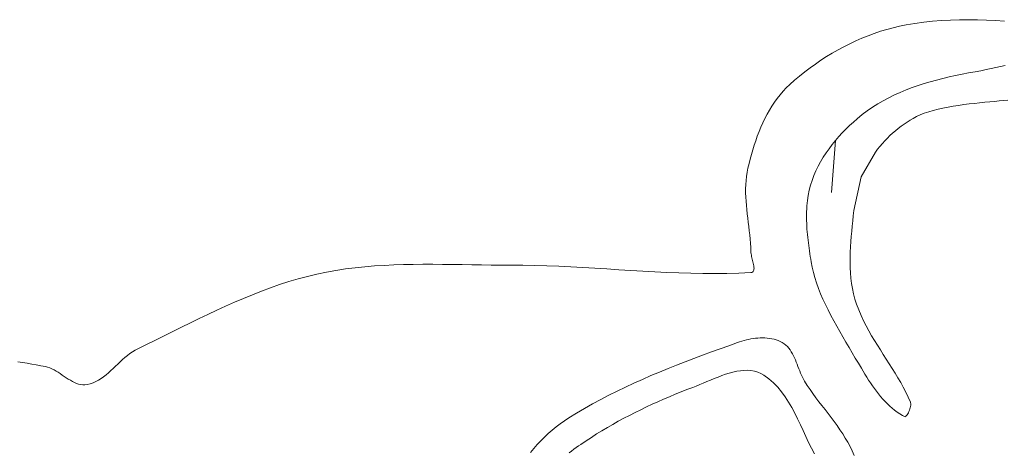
# Model space of a CAD drawing. Header units: inches. Extents: x -12 to 23, y -13.2 to 21.7.
# Tile 66 of 75: x 2.1 to 7.6, y 17.1 to 19.5. Entities that reach past the tile are written whole.
import ezdxf

# ---------------------------------------------------------------- set-up
doc = ezdxf.new("R2010")
doc.units = ezdxf.units.IN
doc.header["$MEASUREMENT"] = 0
doc.layers.get('0').update_dxf_attribs({"lineweight": 0})

msp = doc.modelspace()

# ---------------------------------------------------------------- linework, layer by layer
at = {"color": 7, "linetype": 'Continuous', "lineweight": 0}
for p, q in [((7.5662, 19.2555), (7.5375, 19.2492)), ((7.5935, 19.2616), (7.5662, 19.2555)), ((7.6196, 19.2674), (7.5935, 19.2616)), ((7.645, 19.2727), (7.6196, 19.2674)), ((7.2924, 19.1993), (7.2567, 19.1902)), ((7.3284, 19.2078), (7.2924, 19.1993)), ((7.3647, 19.2157), (7.3284, 19.2078)), ((7.4012, 19.2232), (7.3647, 19.2157)), ((7.438, 19.2302), (7.4012, 19.2232)), ((7.4751, 19.237), (7.438, 19.2302)), ((7.5072, 19.243), (7.4751, 19.237)), ((7.5375, 19.2492), (7.5072, 19.243)), ((7.1177, 19.147), (7.084, 19.1342)), ((7.1518, 19.159), (7.1177, 19.147)), ((7.1864, 19.1701), (7.1518, 19.159)), ((7.2214, 19.1805), (7.1864, 19.1701)), ((7.2567, 19.1902), (7.2214, 19.1805)), ((6.9862, 19.09), (6.9547, 19.0733)), ((7.0182, 19.1058), (6.9862, 19.09)), ((7.0508, 19.1205), (7.0182, 19.1058)), ((7.084, 19.1342), (7.0508, 19.1205)), ((6.8936, 19.0363), (6.8641, 19.0159)), ((6.9238, 19.0553), (6.8936, 19.0363)), ((6.9547, 19.0733), (6.9238, 19.0553)), ((7.2651, 19.0253), (7.2931, 19.0315)), ((7.2931, 19.0315), (7.3219, 19.0372)), ((7.3219, 19.0372), (7.3512, 19.0422)), ((7.3512, 19.0422), (7.381, 19.0468)), ((7.381, 19.0468), (7.411, 19.051)), ((7.411, 19.051), (7.441, 19.0548)), ((7.441, 19.0548), (7.4709, 19.0582)), ((7.4709, 19.0582), (7.5005, 19.0613)), ((7.5005, 19.0613), (7.5295, 19.0642)), ((7.5295, 19.0642), (7.5578, 19.0669)), ((7.5578, 19.0669), (7.5852, 19.0695)), ((7.5852, 19.0695), (7.6115, 19.0719)), ((7.6115, 19.0719), (7.6364, 19.0743)), ((7.6364, 19.0743), (7.6598, 19.0766)), ((6.8353, 18.9943), (6.807, 18.9712)), ((6.8641, 19.0159), (6.8353, 18.9943)), ((7.1242, 18.9728), (7.1424, 18.9828)), ((7.1424, 18.9828), (7.1639, 18.993)), ((7.1639, 18.993), (7.1872, 19.0024)), ((7.1872, 19.0024), (7.212, 19.0108)), ((7.212, 19.0108), (7.238, 19.0184)), ((7.238, 19.0184), (7.2651, 19.0253)), ((6.7638, 18.9324), (6.7428, 18.912)), ((6.7853, 18.9522), (6.7638, 18.9324)), ((6.807, 18.9712), (6.7853, 18.9522)), ((7.0394, 18.9158), (7.0557, 18.9283)), ((7.0557, 18.9283), (7.0723, 18.9403)), ((7.0723, 18.9403), (7.0893, 18.9517)), ((7.0893, 18.9517), (7.1066, 18.9625)), ((7.1066, 18.9625), (7.1242, 18.9728)), ((6.7024, 18.8694), (6.6832, 18.8473)), ((6.7223, 18.8911), (6.7024, 18.8694)), ((6.7428, 18.912), (6.7223, 18.8911)), ((6.9778, 18.8608), (6.9926, 18.8753)), ((6.9926, 18.8753), (7.0078, 18.8893)), ((7.0078, 18.8893), (7.0234, 18.9029)), ((7.0234, 18.9029), (7.0394, 18.9158)), ((6.6648, 18.8245), (6.6471, 18.8011)), ((6.6832, 18.8473), (6.6648, 18.8245)), ((6.9228, 18.798), (6.9359, 18.8144)), ((6.9359, 18.8144), (6.9495, 18.8304)), ((6.9495, 18.8304), (6.9635, 18.8459)), ((6.9635, 18.8459), (6.9778, 18.8608)), ((6.6145, 18.7526), (6.5997, 18.7276)), ((6.6304, 18.7771), (6.6145, 18.7526)), ((6.6471, 18.8011), (6.6304, 18.7771)), ((6.8297, 18.6416), (6.9102, 18.7812)), ((6.9102, 18.7812), (6.9228, 18.798)), ((6.586, 18.7019), (6.5734, 18.6758)), ((6.5997, 18.7276), (6.586, 18.7019)), ((6.562, 18.649), (6.5518, 18.6218)), ((6.5734, 18.6758), (6.562, 18.649)), ((6.7873, 18.4504), (6.8297, 18.6416)), ((6.543, 18.594), (6.5356, 18.5656)), ((6.5518, 18.6218), (6.543, 18.594)), ((6.5296, 18.5367), (6.5251, 18.5073)), ((6.5356, 18.5656), (6.5296, 18.5367)), ((6.5221, 18.477), (6.5211, 18.46)), ((6.5251, 18.5073), (6.5221, 18.477)), ((6.5201, 18.4263), (6.52, 18.4098)), ((6.5204, 18.4431), (6.5201, 18.4263)), ((6.5211, 18.46), (6.5204, 18.4431)), ((6.7819, 18.3919), (6.7847, 18.4212)), ((6.7847, 18.4212), (6.7873, 18.4504)), ((6.52, 18.4098), (6.5202, 18.3935)), ((6.5202, 18.3935), (6.5207, 18.3773)), ((6.5207, 18.3773), (6.5214, 18.3614)), ((6.5214, 18.3614), (6.5224, 18.3455)), ((6.7762, 18.3333), (6.779, 18.3626)), ((6.779, 18.3626), (6.7819, 18.3919)), ((6.5224, 18.3455), (6.5236, 18.3298)), ((6.5236, 18.3298), (6.525, 18.3142)), ((6.525, 18.3142), (6.5265, 18.2987)), ((6.7712, 18.2746), (6.7736, 18.304)), ((6.7736, 18.304), (6.7762, 18.3333)), ((6.5265, 18.2987), (6.5283, 18.2832)), ((6.5283, 18.2832), (6.5301, 18.2678)), ((6.5301, 18.2678), (6.5322, 18.2524)), ((6.5322, 18.2524), (6.5343, 18.2371)), ((6.7692, 18.2451), (6.7712, 18.2746)), ((6.5343, 18.2371), (6.5365, 18.2217)), ((6.5365, 18.2217), (6.5389, 18.2063)), ((6.5389, 18.2063), (6.5413, 18.1909)), ((6.7667, 18.1862), (6.7677, 18.2157)), ((6.7677, 18.2157), (6.7692, 18.2451)), ((6.5413, 18.1909), (6.5437, 18.1754)), ((6.5437, 18.1754), (6.5461, 18.1604)), ((6.5461, 18.1604), (6.5516, 18.1305)), ((6.7665, 18.1566), (6.7667, 18.1862)), ((6.7671, 18.1271), (6.7665, 18.1566)), ((6.5516, 18.1305), (6.5586, 18.1007)), ((6.5586, 18.1007), (6.567, 18.0707)), ((6.7686, 18.0974), (6.7671, 18.1271)), ((6.7711, 18.0678), (6.7686, 18.0974)), ((6.567, 18.0707), (6.5767, 18.0405)), ((6.5767, 18.0405), (6.5877, 18.0101)), ((6.7749, 18.0381), (6.7711, 18.0678)), ((6.7799, 18.0085), (6.7749, 18.0381)), ((6.5877, 18.0101), (6.5998, 17.9796)), ((6.5998, 17.9796), (6.613, 17.9489)), ((6.7863, 17.9788), (6.7799, 18.0085)), ((6.7943, 17.9492), (6.7863, 17.9788)), ((6.613, 17.9489), (6.6271, 17.9182)), ((6.6271, 17.9182), (6.6421, 17.8875)), ((6.8038, 17.9197), (6.7943, 17.9492)), ((6.8158, 17.8877), (6.8038, 17.9197)), ((6.6421, 17.8875), (6.6577, 17.8568)), ((6.8288, 17.8569), (6.8158, 17.8877)), ((6.6577, 17.8568), (6.674, 17.8261)), ((6.674, 17.8261), (6.6908, 17.7955)), ((6.8427, 17.8269), (6.8288, 17.8569)), ((6.8573, 17.7977), (6.8427, 17.8269)), ((6.6908, 17.7955), (6.708, 17.765)), ((6.708, 17.765), (6.7255, 17.7346)), ((6.8726, 17.7693), (6.8573, 17.7977)), ((6.8884, 17.7415), (6.8726, 17.7693)), ((6.7255, 17.7346), (6.7432, 17.7044)), ((6.7432, 17.7044), (6.7609, 17.6744)), ((6.9047, 17.7142), (6.8884, 17.7415)), ((6.9213, 17.6873), (6.9047, 17.7142)), ((6.7609, 17.6744), (6.7787, 17.6446)), ((6.7787, 17.6446), (6.7963, 17.6151)), ((6.9381, 17.6608), (6.9213, 17.6873)), ((6.955, 17.6346), (6.9381, 17.6608)), ((6.9719, 17.6084), (6.955, 17.6346)), ((6.7963, 17.6151), (6.8137, 17.5859)), ((6.8137, 17.5859), (6.8307, 17.557)), ((6.9888, 17.5824), (6.9719, 17.6084)), ((7.0054, 17.5563), (6.9888, 17.5824)), ((6.8307, 17.557), (6.8405, 17.5403)), ((6.8405, 17.5403), (6.8505, 17.5238)), ((6.8505, 17.5238), (6.8608, 17.5072)), ((7.0218, 17.53), (7.0054, 17.5563)), ((7.0378, 17.5036), (7.0218, 17.53)), ((6.8608, 17.5072), (6.8712, 17.4908)), ((6.8712, 17.4908), (6.8819, 17.4745)), ((6.8819, 17.4745), (6.8929, 17.4584)), ((7.0533, 17.4768), (7.0378, 17.5036)), ((7.0682, 17.4495), (7.0533, 17.4768)), ((6.8929, 17.4584), (6.9041, 17.4426)), ((6.9041, 17.4426), (6.9157, 17.4271)), ((6.9157, 17.4271), (6.9275, 17.4119)), ((6.9275, 17.4119), (6.9396, 17.3972)), ((7.0825, 17.4218), (7.0682, 17.4495)), ((7.0961, 17.3934), (7.0825, 17.4218)), ((6.9396, 17.3972), (6.952, 17.3829)), ((6.952, 17.3829), (6.9648, 17.3691)), ((6.9648, 17.3691), (6.9779, 17.3558)), ((6.9779, 17.3558), (6.9913, 17.3431)), ((7.1084, 17.3652), (7.0961, 17.3934)), ((7.1095, 17.3619), (7.1084, 17.3652)), ((7.1101, 17.3582), (7.1095, 17.3619)), ((7.1103, 17.3534), (7.1101, 17.3582)), ((6.9913, 17.3431), (7.0051, 17.3311)), ((7.0051, 17.3311), (7.0192, 17.3197)), ((7.0192, 17.3197), (7.0337, 17.3091)), ((7.0337, 17.3091), (7.0486, 17.2992)), ((7.0896, 17.294), (7.0933, 17.2994)), ((7.0933, 17.2994), (7.0969, 17.3056)), ((7.0969, 17.3056), (7.1003, 17.3123)), ((7.1003, 17.3123), (7.1032, 17.3194)), ((7.1032, 17.3194), (7.1058, 17.3267)), ((7.1058, 17.3267), (7.1078, 17.3339)), ((7.1078, 17.3339), (7.1092, 17.341)), ((7.1092, 17.341), (7.1101, 17.3475)), ((7.1101, 17.3475), (7.1103, 17.3534)), ((7.0486, 17.2992), (7.0639, 17.2901)), ((7.0639, 17.2901), (7.078, 17.2827)), ((7.078, 17.2827), (7.0797, 17.2837)), ((7.0797, 17.2837), (7.0825, 17.286)), ((7.0825, 17.286), (7.0859, 17.2894)), ((7.0859, 17.2894), (7.0896, 17.294))]:
    msp.add_line(p, q, dxfattribs=at)
at = {"color": 30, "linetype": 'Continuous', "lineweight": 0, "true_color": 0xff7e00}
msp.add_line((6.6832, 18.8473), (6.6606, 18.5524), dxfattribs=at)
at = {"color": 7, "linetype": 'Continuous', "lineweight": 0}
msp.add_lwpolyline([(2.0502, 17.5936), (2.0763, 17.5897), (2.1024, 17.5856), (2.1284, 17.5812), (2.1544, 17.5766), (2.1803, 17.5718), (2.2062, 17.5667), (2.2187, 17.5636), (2.231, 17.5593), (2.2431, 17.5541), (2.255, 17.5481), (2.2668, 17.5415), (2.2785, 17.5343), (2.2901, 17.5268), (2.3016, 17.519), (2.313, 17.5113), (2.3245, 17.5036), (2.3359, 17.4961), (2.3474, 17.4891), (2.3589, 17.4826), (2.3705, 17.4768), (2.3821, 17.4719), (2.3939, 17.4679), (2.4059, 17.4652), (2.418, 17.4637), (2.4303, 17.4637), (2.4428, 17.4653), (2.4598, 17.4694), (2.476, 17.475), (2.4917, 17.4819), (2.5068, 17.4901), (2.5215, 17.4992), (2.5357, 17.5093), (2.5496, 17.5202), (2.5633, 17.5317), (2.5768, 17.5437), (2.5901, 17.556), (2.6033, 17.5686), (2.6166, 17.5812), (2.6299, 17.5938), (2.6433, 17.6061), (2.6569, 17.6182), (2.6708, 17.6297), (2.685, 17.6406), (2.6996, 17.6507), (2.7147, 17.66), (2.7302, 17.6681), (2.7797, 17.6921), (2.8292, 17.7164), (2.8787, 17.7408), (2.9282, 17.7653), (2.9778, 17.7899), (3.0274, 17.8143), (3.0771, 17.8385), (3.127, 17.8624), (3.177, 17.8859), (3.2272, 17.9089), (3.2776, 17.9314), (3.3282, 17.9531), (3.3791, 17.9741), (3.4303, 17.9942), (3.4817, 18.0133), (3.5336, 18.0313), (3.5857, 18.0482), (3.6383, 18.0638), (3.6912, 18.078), (3.7446, 18.0908), (3.7984, 18.102), (3.8524, 18.1117), (3.9067, 18.1199), (3.9611, 18.1267), (4.0157, 18.1324), (4.0705, 18.1369), (4.1254, 18.1403), (4.1804, 18.1429), (4.2355, 18.1447), (4.2907, 18.1457), (4.346, 18.1462), (4.4013, 18.1462), (4.4567, 18.1458), (4.5121, 18.1452), (4.5674, 18.1443), (4.6228, 18.1435), (4.6781, 18.1426), (4.7333, 18.142), (4.7884, 18.1416), (4.8435, 18.1415), (4.9116, 18.1412), (4.9797, 18.14), (5.0477, 18.138), (5.1158, 18.1353), (5.1839, 18.132), (5.252, 18.1283), (5.32, 18.1243), (5.3881, 18.12), (5.4562, 18.1157), (5.5242, 18.1115), (5.5923, 18.1074), (5.6603, 18.1036), (5.7284, 18.1003), (5.7964, 18.0975), (5.8644, 18.0954), (5.9325, 18.0941), (6.0005, 18.0937), (6.0685, 18.0943), (6.1365, 18.0961), (6.2044, 18.0993), (6.2098, 18.1001), (6.214, 18.102), (6.2173, 18.1049), (6.2197, 18.1086), (6.2212, 18.1131), (6.222, 18.1183), (6.2222, 18.1242), (6.2218, 18.1305), (6.2209, 18.1373), (6.2196, 18.1445), (6.2181, 18.1519), (6.2163, 18.1595), (6.2144, 18.1673), (6.2124, 18.1751), (6.2105, 18.1828), (6.2087, 18.1904), (6.2071, 18.1977), (6.2058, 18.2048), (6.2049, 18.2114), (6.2044, 18.2176), (6.2035, 18.2413), (6.2019, 18.2651), (6.1999, 18.2888), (6.1975, 18.3127), (6.1949, 18.3365), (6.1921, 18.3604), (6.1892, 18.3842), (6.1863, 18.4081), (6.1835, 18.432), (6.1809, 18.4558), (6.1786, 18.4796), (6.1768, 18.5034), (6.1754, 18.5271), (6.1746, 18.5507), (6.1745, 18.5743), (6.1752, 18.5978), (6.1767, 18.6213), (6.1792, 18.6446), (6.1828, 18.6678), (6.1875, 18.691), (6.1937, 18.7168), (6.2003, 18.7428), (6.2074, 18.7688), (6.2149, 18.7948), (6.223, 18.8208), (6.2315, 18.8466), (6.2407, 18.8723), (6.2504, 18.8977), (6.2608, 18.9229), (6.2718, 18.9477), (6.2835, 18.9721), (6.2959, 18.996), (6.3091, 19.0195), (6.323, 19.0423), (6.3377, 19.0646), (6.3532, 19.0861), (6.3696, 19.1069), (6.3869, 19.1269), (6.4051, 19.1461), (6.4242, 19.1643), (6.4521, 19.1889), (6.4806, 19.2129), (6.5099, 19.2362), (6.5398, 19.2589), (6.5703, 19.2809), (6.6014, 19.3021), (6.6332, 19.3226), (6.6654, 19.3423), (6.6982, 19.3611), (6.7314, 19.379), (6.7651, 19.396), (6.7992, 19.4121), (6.8337, 19.4272), (6.8686, 19.4413), (6.9038, 19.4543), (6.9392, 19.4662), (6.975, 19.4771), (7.011, 19.4867), (7.0472, 19.4952), (7.0836, 19.5025), (7.1336, 19.5108), (7.1838, 19.5176), (7.2342, 19.523), (7.2848, 19.5271), (7.3354, 19.5299), (7.3862, 19.5315), (7.4371, 19.532), (7.4881, 19.5315), (7.5391, 19.5299), (7.5902, 19.5275), (7.6412, 19.5242)], dxfattribs=at)
at = {"color": 7, "linetype": 'Continuous', "lineweight": 0, "flags": 128}
for points in [[(4.9544, 17.0806), (4.9739, 17.1028), (4.9938, 17.1246), (5.0141, 17.1459), (5.0349, 17.1667), (5.0562, 17.1869), (5.078, 17.2064), (5.1004, 17.2251), (5.1235, 17.243), (5.1472, 17.26), (5.1717, 17.2761), (5.2163, 17.3035), (5.2615, 17.33), (5.3071, 17.3557), (5.3532, 17.3806), (5.3997, 17.4047), (5.4466, 17.4282), (5.4939, 17.4509), (5.5415, 17.473), (5.5894, 17.4945), (5.6376, 17.5155), (5.686, 17.5359), (5.7347, 17.5559), (5.7836, 17.5754), (5.8326, 17.5945), (5.8818, 17.6132), (5.931, 17.6316), (5.9804, 17.6497), (6.0298, 17.6676), (6.0792, 17.6852), (6.1286, 17.7027), (6.1407, 17.7068), (6.1531, 17.7107), (6.1658, 17.7143), (6.1786, 17.7176), (6.1916, 17.7205), (6.2047, 17.7231), (6.218, 17.7253), (6.2313, 17.727), (6.2446, 17.7283), (6.2579, 17.7291), (6.2711, 17.7293), (6.2843, 17.729), (6.2973, 17.7281), (6.3102, 17.7266), (6.3229, 17.7245), (6.3354, 17.7216), (6.3476, 17.718), (6.3595, 17.7137), (6.3711, 17.7086), (6.3823, 17.7027), (6.3928, 17.6959), (6.4024, 17.6883), (6.4112, 17.6798), (6.4193, 17.6707), (6.4267, 17.6608), (6.4335, 17.6504), (6.4399, 17.6395), (6.4457, 17.6281), (6.4513, 17.6164), (6.4565, 17.6043), (6.4615, 17.5921), (6.4664, 17.5797), (6.4712, 17.5672), (6.476, 17.5547), (6.4809, 17.5423), (6.4859, 17.53), (6.4912, 17.5179), (6.4967, 17.5061), (6.5027, 17.4947), (6.5091, 17.4837), (6.5241, 17.46), (6.5399, 17.4367), (6.5561, 17.4136), (6.5729, 17.3907), (6.5899, 17.368), (6.6072, 17.3454), (6.6245, 17.3228), (6.6419, 17.3003), (6.6591, 17.2776), (6.6761, 17.2549), (6.6928, 17.2321), (6.709, 17.209), (6.7246, 17.1857), (6.7396, 17.162), (6.7537, 17.1381), (6.767, 17.1137), (6.7793, 17.0888), (6.7904, 17.0634)], [(6.5652, 17.0727), (6.548, 17.1048), (6.5317, 17.1374), (6.5158, 17.1705), (6.5002, 17.2038), (6.4847, 17.2371), (6.4689, 17.2701), (6.4527, 17.3026), (6.4358, 17.3344), (6.418, 17.3653), (6.3991, 17.395), (6.3787, 17.4233), (6.3567, 17.45), (6.3328, 17.4749), (6.3068, 17.4977), (6.2785, 17.5183), (6.261, 17.5282), (6.2429, 17.5357), (6.2242, 17.5411), (6.2049, 17.5443), (6.1852, 17.5457), (6.1651, 17.5453), (6.1446, 17.5434), (6.1239, 17.54), (6.1029, 17.5354), (6.0818, 17.5297), (6.0605, 17.5231), (6.0393, 17.5157), (6.018, 17.5078), (5.9968, 17.4994), (5.9758, 17.4907), (5.955, 17.482), (5.9344, 17.4732), (5.9142, 17.4647), (5.8944, 17.4566), (5.875, 17.4491), (5.8417, 17.4364), (5.8086, 17.4233), (5.7755, 17.4099), (5.7426, 17.3963), (5.7098, 17.3822), (5.6771, 17.3678), (5.6445, 17.3531), (5.6121, 17.338), (5.5799, 17.3226), (5.5479, 17.3068), (5.5161, 17.2906), (5.4845, 17.274), (5.4531, 17.257), (5.422, 17.2396), (5.3911, 17.2218), (5.3605, 17.2035), (5.3301, 17.1849), (5.3001, 17.1658), (5.2703, 17.1462), (5.2409, 17.1263), (5.2281, 17.1174), (5.2149, 17.1082), (5.2015, 17.0985), (5.1879, 17.0885), (5.1743, 17.0782)]]:
    msp.add_lwpolyline(points, dxfattribs=at)

doc.saveas('drawing.dxf')
